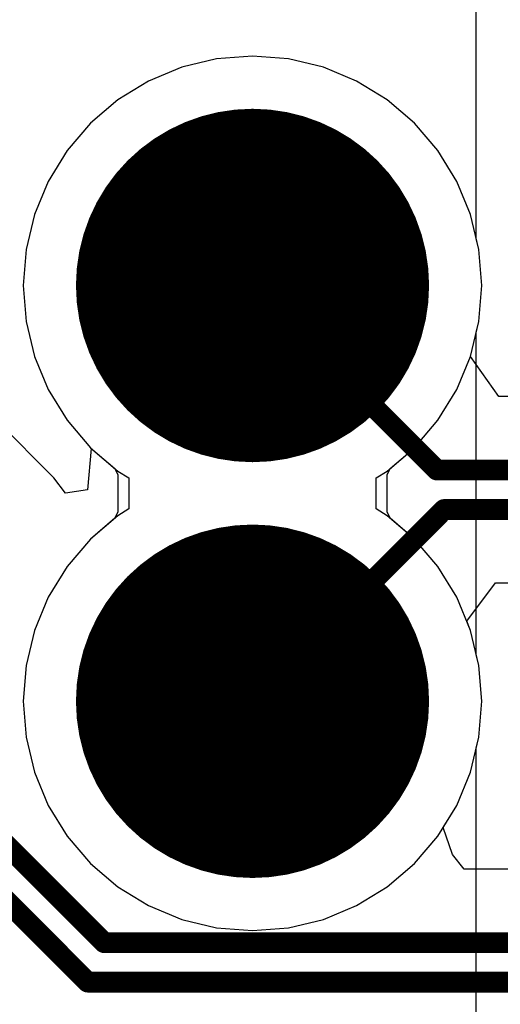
# Model space of a CAD drawing. Header units: millimetres. Extents: x 138 to 555, y 26 to 334.
# Tile 121 of 256: x 175.33 to 177.64, y 135.6 to 140.34. Entities that reach past the tile are written whole.
import ezdxf

# ---------------------------------------------------------------- set-up
doc = ezdxf.new("R2010")
doc.units = ezdxf.units.MM
for name, color, linetype in [('BottomLayer', 5, 'Continuous'), ('BottomSolder', 6, 'Continuous'), ('DrillDrawing', 1, 'Continuous'), ('Mechanical27', 56, 'Continuous'), ('MidLayer1', 16, 'Continuous'), ('MidLayer2', 76, 'Continuous'), ('MidLayer3', 90, 'Continuous'), ('MidLayer4', 156, 'Continuous'), ('MultiLayer', 9, 'Continuous'), ('PadHoleLayer', 156, 'Continuous'), ('TopLayer', 1, 'Continuous'), ('TopSolder', 216, 'Continuous')]:
    doc.layers.add(name, color=color, linetype=linetype)

# ---------------------------------------------------------------- blocks, each defined once
blk = doc.blocks.new('CON_DUAL_USB_TYPE_A_CONEXCON_5600_3081_803')
at = {"layer": 'BottomLayer', "const_width": 0.8}
for points in [[(-1.4, 15.63, 1), (-0.6, 15.63, 1)], [(0.6, 15.63, 1), (1.4, 15.63, 1)]]:
    blk.add_lwpolyline(points, format="xyb", close=True, dxfattribs=at)
at = {"layer": 'BottomSolder', "const_width": 0.85}
for points in [[(-1.425, 15.63, 1), (-0.575, 15.63, 1)], [(0.575, 15.63, 1), (1.425, 15.63, 1)]]:
    blk.add_lwpolyline(points, format="xyb", close=True, dxfattribs=at)
at = {"layer": 'Mechanical27'}
for p, q in [((-1.2072, 16.1272), (-1.112, 16.1748)), ((-1.112, 16.1748), (-0.9215, 16.1748)), ((-0.9215, 16.1748), (-0.8263, 16.1272)), ((-1.2548, 16.0796), (-1.2072, 16.1272)), ((-0.8263, 16.1272), (-0.7787, 16.0796)), ((0.7702, 16.1248), (1.2939, 16.1248)), ((1.2939, 16.1248), (1.0083, 15.7439)), ((-1.3024, 15.9843), (-1.2548, 16.0796)), ((-0.7787, 16.0796), (-0.7311, 15.9843)), ((-1.3024, 15.9367), (-1.3024, 15.9843)), ((-0.7311, 15.9843), (-0.7311, 15.8891)), ((-0.7311, 15.8891), (-0.7787, 15.7939)), ((-0.7787, 15.7939), (-0.8739, 15.6511)), ((1.0083, 15.7439), (1.1511, 15.7439)), ((1.1511, 15.7439), (1.2463, 15.6963)), ((1.2463, 15.6963), (1.2939, 15.6487)), ((-0.8739, 15.6511), (-1.35, 15.175)), ((1.2939, 15.6487), (1.3415, 15.5059)), ((1.3415, 15.5059), (1.3415, 15.4107)), ((1.3415, 15.4107), (1.2939, 15.2678)), ((0.7226, 15.2202), (0.675, 15.3154)), ((1.2939, 15.2678), (1.1987, 15.1726)), ((0.7702, 15.1726), (0.7226, 15.2202)), ((-1.35, 15.175), (-0.6835, 15.175)), ((0.913, 15.125), (0.7702, 15.1726)), ((1.1987, 15.1726), (1.0559, 15.125)), ((1.0559, 15.125), (0.913, 15.125))]:
    blk.add_line(p, q, dxfattribs=at)
for points, const_width in [([(-0.2, 15.63, 1), (-1.8, 15.63, 1)], 0.01), ([(1.8, 15.63, 1), (0.2, 15.63, 1)], 0.01), ([(-1.8025, 15.63, 1), (-1.7975, 15.63, 1)], 0.005), ([(-0.2025, 15.63, 1), (-0.1975, 15.63, 1)], 0.005), ([(0.1975, 15.63, 1), (0.2025, 15.63, 1)], 0.005), ([(1.7975, 15.63, 1), (1.8025, 15.63, 1)], 0.005)]:
    blk.add_lwpolyline(points, format="xyb", close=True, dxfattribs=dict(at, const_width=const_width))
at = {"layer": 'MidLayer1', "const_width": 0.8}
for points in [[(-1.4, 15.63, 1), (-0.6, 15.63, 1)], [(0.6, 15.63, 1), (1.4, 15.63, 1)]]:
    blk.add_lwpolyline(points, format="xyb", close=True, dxfattribs=at)
at = {"layer": 'MidLayer2', "const_width": 0.8}
for points in [[(-1.4, 15.63, 1), (-0.6, 15.63, 1)], [(0.6, 15.63, 1), (1.4, 15.63, 1)]]:
    blk.add_lwpolyline(points, format="xyb", close=True, dxfattribs=at)
at = {"layer": 'MidLayer3', "const_width": 0.8}
for points in [[(-1.4, 15.63, 1), (-0.6, 15.63, 1)], [(0.6, 15.63, 1), (1.4, 15.63, 1)]]:
    blk.add_lwpolyline(points, format="xyb", close=True, dxfattribs=at)
at = {"layer": 'MidLayer4', "const_width": 0.8}
for points in [[(-1.4, 15.63, 1), (-0.6, 15.63, 1)], [(0.6, 15.63, 1), (1.4, 15.63, 1)]]:
    blk.add_lwpolyline(points, format="xyb", close=True, dxfattribs=at)
at = {"layer": 'MultiLayer', "const_width": 0.8}
for points in [[(-1.4, 15.63, 1), (-0.6, 15.63, 1)], [(0.6, 15.63, 1), (1.4, 15.63, 1)]]:
    blk.add_lwpolyline(points, format="xyb", close=True, dxfattribs=at)
at = {"layer": 'PadHoleLayer', "const_width": 0.46}
for points in [[(-1.23, 15.63, 1), (-0.77, 15.63, 1)], [(0.77, 15.63, 1), (1.23, 15.63, 1)]]:
    blk.add_lwpolyline(points, format="xyb", close=True, dxfattribs=at)
at = {"layer": 'TopLayer', "const_width": 0.8}
for points in [[(-1.4, 15.63, 1), (-0.6, 15.63, 1)], [(0.6, 15.63, 1), (1.4, 15.63, 1)]]:
    blk.add_lwpolyline(points, format="xyb", close=True, dxfattribs=at)
at = {"layer": 'TopSolder', "const_width": 0.85}
for points in [[(-1.425, 15.63, 1), (-0.575, 15.63, 1)], [(0.575, 15.63, 1), (1.425, 15.63, 1)]]:
    blk.add_lwpolyline(points, format="xyb", close=True, dxfattribs=at)

msp = doc.modelspace()

# ---------------------------------------------------------------- linework, layer by layer
at = {"layer": 'BottomLayer'}
for p, q in [((176.2778, 140.1472), (176.1095, 140.1068)), ((176.4505, 140.1608), (176.2778, 140.1472)), ((176.6231, 140.1472), (176.4505, 140.1608)), ((176.7914, 140.1068), (176.6231, 140.1472)), ((176.1095, 140.1068), (175.9495, 140.0405)), ((176.9514, 140.0405), (176.7914, 140.1068)), ((175.9495, 140.0405), (175.8019, 139.9501)), ((177.099, 139.9501), (176.9514, 140.0405)), ((175.8019, 139.9501), (175.6702, 139.8376)), ((177.2307, 139.8376), (177.099, 139.9501)), ((175.6702, 139.8376), (175.5578, 139.7059)), ((177.3431, 139.7059), (177.2307, 139.8376)), ((175.5578, 139.7059), (175.4673, 139.5583)), ((177.4336, 139.5583), (177.3431, 139.7059)), ((175.4673, 139.5583), (175.4011, 139.3984)), ((177.4999, 139.3984), (177.4336, 139.5583)), ((175.4011, 139.3984), (175.3606, 139.23)), ((177.5403, 139.23), (177.4999, 139.3984)), ((175.3606, 139.23), (175.3471, 139.0574)), ((177.5539, 139.0574), (177.5403, 139.23)), ((175.3471, 139.0574), (175.3606, 138.8848)), ((177.5403, 138.8848), (177.5539, 139.0574)), ((175.3606, 138.8848), (175.4011, 138.7164)), ((177.4999, 138.7164), (177.5403, 138.8848)), ((175.4011, 138.7164), (175.4673, 138.5565)), ((177.4336, 138.5565), (177.4999, 138.7164)), ((175.4673, 138.5565), (175.5578, 138.4088)), ((177.3431, 138.4088), (177.4336, 138.5565)), ((175.5578, 138.4088), (175.6702, 138.2772)), ((177.2307, 138.2772), (177.3431, 138.4088)), ((175.6702, 138.2772), (175.7883, 138.1763)), ((177.1126, 138.1763), (177.2307, 138.2772)), ((175.7883, 138.1763), (175.8019, 138.1468)), ((177.099, 138.1468), (177.1126, 138.1763)), ((175.8019, 138.1468), (175.8019, 137.968)), ((177.099, 137.968), (177.099, 138.1468)), ((175.8019, 137.968), (175.7883, 137.9385)), ((177.1126, 137.9385), (177.099, 137.968)), ((175.7883, 137.9385), (175.6702, 137.8376)), ((177.2307, 137.8376), (177.1126, 137.9385)), ((175.6702, 137.8376), (175.5578, 137.7059)), ((177.3431, 137.7059), (177.2307, 137.8376)), ((175.5578, 137.7059), (175.4673, 137.5583)), ((177.4336, 137.5583), (177.3431, 137.7059)), ((175.4673, 137.5583), (175.4011, 137.3984)), ((177.4999, 137.3984), (177.4336, 137.5583)), ((175.4011, 137.3984), (175.3606, 137.23)), ((177.5403, 137.23), (177.4999, 137.3984)), ((175.3606, 137.23), (175.3471, 137.0574)), ((177.5539, 137.0574), (177.5403, 137.23)), ((175.3471, 137.0574), (175.3606, 136.8848)), ((177.5403, 136.8848), (177.5539, 137.0574)), ((175.3606, 136.8848), (175.4011, 136.7164)), ((177.4999, 136.7164), (177.5403, 136.8848)), ((175.4011, 136.7164), (175.4673, 136.5565)), ((177.4336, 136.5565), (177.4999, 136.7164)), ((175.4673, 136.5565), (175.5578, 136.4088)), ((177.3431, 136.4088), (177.4336, 136.5565)), ((175.5578, 136.4088), (175.6702, 136.2772)), ((177.2307, 136.2772), (177.3431, 136.4088)), ((175.6702, 136.2772), (175.8019, 136.1647)), ((177.099, 136.1647), (177.2307, 136.2772)), ((175.8019, 136.1647), (175.9495, 136.0743)), ((176.9514, 136.0743), (177.099, 136.1647)), ((175.9495, 136.0743), (176.1095, 136.008)), ((176.7914, 136.008), (176.9514, 136.0743)), ((176.1095, 136.008), (176.2778, 135.9676)), ((176.6231, 135.9676), (176.7914, 136.008)), ((176.2778, 135.9676), (176.4505, 135.954)), ((176.4505, 135.954), (176.6231, 135.9676))]:
    msp.add_line(p, q, dxfattribs=at)
at = {"layer": 'DrillDrawing', "const_width": 0.0508}
for points in [[(176.3235, 139.1844), (176.3235, 139.3114)], [(176.3235, 139.3114), (176.5775, 139.3114)], [(176.5775, 139.1844), (176.5775, 139.3114)], [(176.1965, 138.9304), (176.1965, 139.1844)], [(176.1965, 139.1844), (176.3235, 139.1844)], [(176.3743, 139.1336), (176.3743, 139.2098)], [(176.3743, 139.2098), (176.5267, 139.2098)], [(176.5267, 139.1336), (176.5267, 139.2098)], [(176.5775, 139.1844), (176.7045, 139.1844)], [(176.7045, 138.9304), (176.7045, 139.1844)], [(176.2981, 138.9812), (176.2981, 139.1336)], [(176.2981, 139.1336), (176.3743, 139.1336)], [(176.5267, 139.1336), (176.6029, 139.1336)], [(176.6029, 138.9812), (176.6029, 139.1336)], [(176.2981, 138.9812), (176.3743, 138.9812)], [(176.3743, 138.905), (176.3743, 138.9812)], [(176.5267, 138.9812), (176.6029, 138.9812)], [(176.5267, 138.905), (176.5267, 138.9812)], [(176.1965, 138.9304), (176.3235, 138.9304)], [(176.3235, 138.8034), (176.3235, 138.9304)], [(176.3743, 138.905), (176.5267, 138.905)], [(176.5775, 138.9304), (176.7045, 138.9304)], [(176.5775, 138.8034), (176.5775, 138.9304)], [(176.3235, 138.8034), (176.5775, 138.8034)], [(176.3235, 137.1844), (176.3235, 137.3114)], [(176.3235, 137.3114), (176.5775, 137.3114)], [(176.5775, 137.1844), (176.5775, 137.3114)], [(176.1965, 136.9304), (176.1965, 137.1844)], [(176.1965, 137.1844), (176.3235, 137.1844)], [(176.3743, 137.1336), (176.3743, 137.2098)], [(176.3743, 137.2098), (176.5267, 137.2098)], [(176.5267, 137.1336), (176.5267, 137.2098)], [(176.5775, 137.1844), (176.7045, 137.1844)], [(176.7045, 136.9304), (176.7045, 137.1844)], [(176.2981, 136.9812), (176.2981, 137.1336)], [(176.2981, 137.1336), (176.3743, 137.1336)], [(176.5267, 137.1336), (176.6029, 137.1336)], [(176.6029, 136.9812), (176.6029, 137.1336)], [(176.2981, 136.9812), (176.3743, 136.9812)], [(176.3743, 136.905), (176.3743, 136.9812)], [(176.5267, 136.9812), (176.6029, 136.9812)], [(176.5267, 136.905), (176.5267, 136.9812)], [(176.1965, 136.9304), (176.3235, 136.9304)], [(176.3235, 136.8034), (176.3235, 136.9304)], [(176.3743, 136.905), (176.5267, 136.905)], [(176.5775, 136.9304), (176.7045, 136.9304)], [(176.5775, 136.8034), (176.5775, 136.9304)], [(176.3235, 136.8034), (176.5775, 136.8034)]]:
    msp.add_lwpolyline(points, dxfattribs=at)
at = {"layer": 'DrillDrawing', "const_width": 0.0254}
for points in [[(176.3108, 139.3114, 1), (176.3362, 139.3114, 1)], [(176.3108, 139.3114, 1), (176.3362, 139.3114, 1)], [(176.5648, 139.3114, 1), (176.5902, 139.3114, 1)], [(176.5648, 139.3114, 1), (176.5902, 139.3114, 1)], [(176.1838, 139.1844, 1), (176.2092, 139.1844, 1)], [(176.1838, 139.1844, 1), (176.2092, 139.1844, 1)], [(176.3108, 139.1844, 1), (176.3362, 139.1844, 1)], [(176.3108, 139.1844, 1), (176.3362, 139.1844, 1)], [(176.3616, 139.2098, 1), (176.387, 139.2098, 1)], [(176.3616, 139.2098, 1), (176.387, 139.2098, 1)], [(176.514, 139.2098, 1), (176.5394, 139.2098, 1)], [(176.514, 139.2098, 1), (176.5394, 139.2098, 1)], [(176.5648, 139.1844, 1), (176.5902, 139.1844, 1)], [(176.5648, 139.1844, 1), (176.5902, 139.1844, 1)], [(176.6918, 139.1844, 1), (176.7172, 139.1844, 1)], [(176.6918, 139.1844, 1), (176.7172, 139.1844, 1)], [(176.2854, 139.1336, 1), (176.3108, 139.1336, 1)], [(176.2854, 139.1336, 1), (176.3108, 139.1336, 1)], [(176.3616, 139.1336, 1), (176.387, 139.1336, 1)], [(176.3616, 139.1336, 1), (176.387, 139.1336, 1)], [(176.514, 139.1336, 1), (176.5394, 139.1336, 1)], [(176.514, 139.1336, 1), (176.5394, 139.1336, 1)], [(176.5902, 139.1336, 1), (176.6156, 139.1336, 1)], [(176.5902, 139.1336, 1), (176.6156, 139.1336, 1)], [(176.2854, 138.9812, 1), (176.3108, 138.9812, 1)], [(176.2854, 138.9812, 1), (176.3108, 138.9812, 1)], [(176.3616, 138.9812, 1), (176.387, 138.9812, 1)], [(176.3616, 138.9812, 1), (176.387, 138.9812, 1)], [(176.514, 138.9812, 1), (176.5394, 138.9812, 1)], [(176.514, 138.9812, 1), (176.5394, 138.9812, 1)], [(176.5902, 138.9812, 1), (176.6156, 138.9812, 1)], [(176.5902, 138.9812, 1), (176.6156, 138.9812, 1)], [(176.1838, 138.9304, 1), (176.2092, 138.9304, 1)], [(176.1838, 138.9304, 1), (176.2092, 138.9304, 1)], [(176.3108, 138.9304, 1), (176.3362, 138.9304, 1)], [(176.3108, 138.9304, 1), (176.3362, 138.9304, 1)], [(176.3616, 138.905, 1), (176.387, 138.905, 1)], [(176.3616, 138.905, 1), (176.387, 138.905, 1)], [(176.514, 138.905, 1), (176.5394, 138.905, 1)], [(176.514, 138.905, 1), (176.5394, 138.905, 1)], [(176.5648, 138.9304, 1), (176.5902, 138.9304, 1)], [(176.5648, 138.9304, 1), (176.5902, 138.9304, 1)], [(176.6918, 138.9304, 1), (176.7172, 138.9304, 1)], [(176.6918, 138.9304, 1), (176.7172, 138.9304, 1)], [(176.3108, 138.8034, 1), (176.3362, 138.8034, 1)], [(176.3108, 138.8034, 1), (176.3362, 138.8034, 1)], [(176.5648, 138.8034, 1), (176.5902, 138.8034, 1)], [(176.5648, 138.8034, 1), (176.5902, 138.8034, 1)], [(176.3108, 137.3114, 1), (176.3362, 137.3114, 1)], [(176.3108, 137.3114, 1), (176.3362, 137.3114, 1)], [(176.5648, 137.3114, 1), (176.5902, 137.3114, 1)], [(176.5648, 137.3114, 1), (176.5902, 137.3114, 1)], [(176.1838, 137.1844, 1), (176.2092, 137.1844, 1)], [(176.1838, 137.1844, 1), (176.2092, 137.1844, 1)], [(176.3108, 137.1844, 1), (176.3362, 137.1844, 1)], [(176.3108, 137.1844, 1), (176.3362, 137.1844, 1)], [(176.3616, 137.2098, 1), (176.387, 137.2098, 1)], [(176.3616, 137.2098, 1), (176.387, 137.2098, 1)], [(176.514, 137.2098, 1), (176.5394, 137.2098, 1)], [(176.514, 137.2098, 1), (176.5394, 137.2098, 1)], [(176.5648, 137.1844, 1), (176.5902, 137.1844, 1)], [(176.5648, 137.1844, 1), (176.5902, 137.1844, 1)], [(176.6918, 137.1844, 1), (176.7172, 137.1844, 1)], [(176.6918, 137.1844, 1), (176.7172, 137.1844, 1)], [(176.2854, 137.1336, 1), (176.3108, 137.1336, 1)], [(176.2854, 137.1336, 1), (176.3108, 137.1336, 1)], [(176.3616, 137.1336, 1), (176.387, 137.1336, 1)], [(176.3616, 137.1336, 1), (176.387, 137.1336, 1)], [(176.514, 137.1336, 1), (176.5394, 137.1336, 1)], [(176.514, 137.1336, 1), (176.5394, 137.1336, 1)], [(176.5902, 137.1336, 1), (176.6156, 137.1336, 1)], [(176.5902, 137.1336, 1), (176.6156, 137.1336, 1)], [(176.2854, 136.9812, 1), (176.3108, 136.9812, 1)], [(176.2854, 136.9812, 1), (176.3108, 136.9812, 1)], [(176.3616, 136.9812, 1), (176.387, 136.9812, 1)], [(176.3616, 136.9812, 1), (176.387, 136.9812, 1)], [(176.514, 136.9812, 1), (176.5394, 136.9812, 1)], [(176.514, 136.9812, 1), (176.5394, 136.9812, 1)], [(176.5902, 136.9812, 1), (176.6156, 136.9812, 1)], [(176.5902, 136.9812, 1), (176.6156, 136.9812, 1)], [(176.1838, 136.9304, 1), (176.2092, 136.9304, 1)], [(176.1838, 136.9304, 1), (176.2092, 136.9304, 1)], [(176.3108, 136.9304, 1), (176.3362, 136.9304, 1)], [(176.3108, 136.9304, 1), (176.3362, 136.9304, 1)], [(176.3616, 136.905, 1), (176.387, 136.905, 1)], [(176.3616, 136.905, 1), (176.387, 136.905, 1)], [(176.514, 136.905, 1), (176.5394, 136.905, 1)], [(176.514, 136.905, 1), (176.5394, 136.905, 1)], [(176.5648, 136.9304, 1), (176.5902, 136.9304, 1)], [(176.5648, 136.9304, 1), (176.5902, 136.9304, 1)], [(176.6918, 136.9304, 1), (176.7172, 136.9304, 1)], [(176.6918, 136.9304, 1), (176.7172, 136.9304, 1)], [(176.3108, 136.8034, 1), (176.3362, 136.8034, 1)], [(176.3108, 136.8034, 1), (176.3362, 136.8034, 1)], [(176.5648, 136.8034, 1), (176.5902, 136.8034, 1)], [(176.5648, 136.8034, 1), (176.5902, 136.8034, 1)]]:
    msp.add_lwpolyline(points, format="xyb", close=True, dxfattribs=at)
at = {"layer": 'MidLayer1'}
for p, q in [((177.5277, 139.2823), (177.5277, 142.6566)), ((177.5403, 139.23), (177.5277, 139.2823)), ((177.5539, 139.0574), (177.5403, 139.23)), ((177.5403, 138.8848), (177.5539, 139.0574)), ((177.5277, 138.8325), (177.5403, 138.8848)), ((177.5277, 137.2823), (177.5277, 138.8325)), ((177.5403, 137.23), (177.5277, 137.2823)), ((177.5539, 137.0574), (177.5403, 137.23)), ((177.5403, 136.8848), (177.5539, 137.0574)), ((177.5277, 136.8325), (177.5403, 136.8848)), ((177.5277, 134.06), (177.5277, 136.8325))]:
    msp.add_line(p, q, dxfattribs=at)
at = {"layer": 'MidLayer2'}
for p, q in [((176.2778, 140.1472), (176.1095, 140.1068)), ((176.4505, 140.1608), (176.2778, 140.1472)), ((176.6231, 140.1472), (176.4505, 140.1608)), ((176.7914, 140.1068), (176.6231, 140.1472)), ((176.1095, 140.1068), (175.9495, 140.0405)), ((176.9514, 140.0405), (176.7914, 140.1068)), ((175.9495, 140.0405), (175.8019, 139.9501)), ((177.099, 139.9501), (176.9514, 140.0405)), ((175.8019, 139.9501), (175.6702, 139.8376)), ((177.2307, 139.8376), (177.099, 139.9501)), ((175.6702, 139.8376), (175.5578, 139.7059)), ((177.3431, 139.7059), (177.2307, 139.8376)), ((175.5578, 139.7059), (175.4673, 139.5583)), ((177.4336, 139.5583), (177.3431, 139.7059)), ((175.4673, 139.5583), (175.4011, 139.3984)), ((177.4999, 139.3984), (177.4336, 139.5583)), ((175.4011, 139.3984), (175.3606, 139.23)), ((177.5403, 139.23), (177.4999, 139.3984)), ((175.3606, 139.23), (175.3471, 139.0574)), ((177.5539, 139.0574), (177.5403, 139.23)), ((175.3471, 139.0574), (175.3606, 138.8848)), ((177.5403, 138.8848), (177.5539, 139.0574)), ((175.3606, 138.8848), (175.4011, 138.7164)), ((177.4999, 138.7164), (177.5403, 138.8848)), ((175.4011, 138.7164), (175.4673, 138.5565)), ((177.4336, 138.5565), (177.4999, 138.7164)), ((175.4673, 138.5565), (175.5578, 138.4088)), ((177.3431, 138.4088), (177.4336, 138.5565)), ((175.5578, 138.4088), (175.6702, 138.2772)), ((177.2307, 138.2772), (177.3431, 138.4088)), ((175.6702, 138.2772), (175.7883, 138.1763)), ((177.1126, 138.1763), (177.2307, 138.2772)), ((175.7883, 138.1763), (175.8019, 138.1468)), ((177.099, 138.1468), (177.1126, 138.1763)), ((175.8019, 138.1468), (175.8019, 137.968)), ((177.099, 137.968), (177.099, 138.1468)), ((175.8019, 137.968), (175.7883, 137.9385)), ((177.1126, 137.9385), (177.099, 137.968)), ((175.7883, 137.9385), (175.6702, 137.8376)), ((177.2307, 137.8376), (177.1126, 137.9385)), ((175.6702, 137.8376), (175.5578, 137.7059)), ((177.3431, 137.7059), (177.2307, 137.8376)), ((175.5578, 137.7059), (175.4673, 137.5583)), ((177.4336, 137.5583), (177.3431, 137.7059)), ((175.4673, 137.5583), (175.4011, 137.3984)), ((177.4999, 137.3984), (177.4336, 137.5583)), ((175.4011, 137.3984), (175.3606, 137.23)), ((177.5403, 137.23), (177.4999, 137.3984)), ((175.3606, 137.23), (175.3471, 137.0574)), ((177.5539, 137.0574), (177.5403, 137.23)), ((175.3471, 137.0574), (175.3606, 136.8848)), ((177.5403, 136.8848), (177.5539, 137.0574)), ((175.3606, 136.8848), (175.4011, 136.7164)), ((177.4999, 136.7164), (177.5403, 136.8848)), ((175.4011, 136.7164), (175.4673, 136.5565)), ((177.4336, 136.5565), (177.4999, 136.7164)), ((175.4673, 136.5565), (175.5578, 136.4088)), ((177.3431, 136.4088), (177.4336, 136.5565)), ((175.5578, 136.4088), (175.6702, 136.2772)), ((177.2307, 136.2772), (177.3431, 136.4088)), ((175.6702, 136.2772), (175.8019, 136.1647)), ((177.099, 136.1647), (177.2307, 136.2772)), ((175.8019, 136.1647), (175.9495, 136.0743)), ((176.9514, 136.0743), (177.099, 136.1647)), ((175.9495, 136.0743), (176.1095, 136.008)), ((176.7914, 136.008), (176.9514, 136.0743)), ((176.1095, 136.008), (176.2778, 135.9676)), ((176.6231, 135.9676), (176.7914, 136.008)), ((176.2778, 135.9676), (176.4505, 135.954)), ((176.4505, 135.954), (176.6231, 135.9676))]:
    msp.add_line(p, q, dxfattribs=at)
at = {"layer": 'MidLayer3'}
for p, q in [((176.2778, 140.1472), (176.1095, 140.1068)), ((176.4505, 140.1608), (176.2778, 140.1472)), ((176.6231, 140.1472), (176.4505, 140.1608)), ((176.7914, 140.1068), (176.6231, 140.1472)), ((176.1095, 140.1068), (175.9495, 140.0405)), ((176.9514, 140.0405), (176.7914, 140.1068)), ((175.9495, 140.0405), (175.8019, 139.9501)), ((177.099, 139.9501), (176.9514, 140.0405)), ((175.8019, 139.9501), (175.6702, 139.8376)), ((177.2307, 139.8376), (177.099, 139.9501)), ((175.6702, 139.8376), (175.5578, 139.7059)), ((177.3431, 139.7059), (177.2307, 139.8376)), ((175.5578, 139.7059), (175.4673, 139.5583)), ((177.4336, 139.5583), (177.3431, 139.7059)), ((175.4673, 139.5583), (175.4011, 139.3984)), ((177.4999, 139.3984), (177.4336, 139.5583)), ((175.4011, 139.3984), (175.3606, 139.23)), ((177.5403, 139.23), (177.4999, 139.3984)), ((175.3606, 139.23), (175.3471, 139.0574)), ((177.5539, 139.0574), (177.5403, 139.23)), ((175.3471, 139.0574), (175.3606, 138.8848)), ((177.5403, 138.8848), (177.5539, 139.0574)), ((175.3606, 138.8848), (175.4011, 138.7164)), ((177.4999, 138.7164), (177.5403, 138.8848)), ((175.4011, 138.7164), (175.4673, 138.5565)), ((177.4336, 138.5565), (177.4999, 138.7164)), ((175.4673, 138.5565), (175.5578, 138.4088)), ((177.3431, 138.4088), (177.4336, 138.5565)), ((175.5578, 138.4088), (175.6702, 138.2772)), ((177.2307, 138.2772), (177.3431, 138.4088)), ((175.6702, 138.2772), (175.8019, 138.1647)), ((177.099, 138.1647), (177.2307, 138.2772)), ((175.8019, 138.1647), (175.8555, 138.1319)), ((177.0454, 138.1319), (177.099, 138.1647)), ((175.8555, 138.1319), (175.8555, 137.9829)), ((177.0454, 137.9829), (177.0454, 138.1319)), ((175.8555, 137.9829), (175.8019, 137.9501)), ((177.099, 137.9501), (177.0454, 137.9829)), ((175.8019, 137.9501), (175.6702, 137.8376)), ((177.2307, 137.8376), (177.099, 137.9501)), ((175.6702, 137.8376), (175.5578, 137.7059)), ((177.3431, 137.7059), (177.2307, 137.8376)), ((175.5578, 137.7059), (175.4673, 137.5583)), ((177.4336, 137.5583), (177.3431, 137.7059)), ((175.4673, 137.5583), (175.4011, 137.3984)), ((177.4999, 137.3984), (177.4336, 137.5583)), ((175.4011, 137.3984), (175.3606, 137.23)), ((177.5403, 137.23), (177.4999, 137.3984)), ((175.3606, 137.23), (175.3471, 137.0574)), ((177.5539, 137.0574), (177.5403, 137.23)), ((175.3471, 137.0574), (175.3606, 136.8848)), ((177.5403, 136.8848), (177.5539, 137.0574)), ((175.3606, 136.8848), (175.4011, 136.7164)), ((177.4999, 136.7164), (177.5403, 136.8848)), ((175.4011, 136.7164), (175.4673, 136.5565)), ((177.4336, 136.5565), (177.4999, 136.7164)), ((175.4673, 136.5565), (175.5578, 136.4088)), ((177.3431, 136.4088), (177.4336, 136.5565)), ((175.5578, 136.4088), (175.6702, 136.2772)), ((177.2307, 136.2772), (177.3431, 136.4088)), ((175.6702, 136.2772), (175.8019, 136.1647)), ((177.099, 136.1647), (177.2307, 136.2772)), ((175.8019, 136.1647), (175.9495, 136.0743)), ((176.9514, 136.0743), (177.099, 136.1647)), ((175.9495, 136.0743), (176.1095, 136.008)), ((176.7914, 136.008), (176.9514, 136.0743)), ((176.1095, 136.008), (176.2778, 135.9676)), ((176.6231, 135.9676), (176.7914, 136.008)), ((176.2778, 135.9676), (176.4505, 135.954)), ((176.4505, 135.954), (176.6231, 135.9676))]:
    msp.add_line(p, q, dxfattribs=at)
at = {"layer": 'MidLayer4'}
for p, q in [((176.2778, 140.1472), (176.1095, 140.1068)), ((176.4505, 140.1608), (176.2778, 140.1472)), ((176.6231, 140.1472), (176.4505, 140.1608)), ((176.7914, 140.1068), (176.6231, 140.1472)), ((176.1095, 140.1068), (175.9495, 140.0405)), ((176.9514, 140.0405), (176.7914, 140.1068)), ((175.9495, 140.0405), (175.8019, 139.9501)), ((177.099, 139.9501), (176.9514, 140.0405)), ((175.8019, 139.9501), (175.6702, 139.8376)), ((177.2307, 139.8376), (177.099, 139.9501)), ((175.6702, 139.8376), (175.5578, 139.7059)), ((177.3431, 139.7059), (177.2307, 139.8376)), ((175.5578, 139.7059), (175.4673, 139.5583)), ((177.4336, 139.5583), (177.3431, 139.7059)), ((175.4673, 139.5583), (175.4011, 139.3984)), ((177.4999, 139.3984), (177.4336, 139.5583)), ((175.4011, 139.3984), (175.3606, 139.23)), ((177.5403, 139.23), (177.4999, 139.3984)), ((175.3606, 139.23), (175.3471, 139.0574)), ((177.5539, 139.0574), (177.5403, 139.23)), ((175.3471, 139.0574), (175.3606, 138.8848)), ((177.5403, 138.8848), (177.5539, 139.0574)), ((175.3606, 138.8848), (175.4011, 138.7164)), ((177.4999, 138.7164), (177.5403, 138.8848)), ((175.4011, 138.7164), (175.4673, 138.5565)), ((177.4336, 138.5565), (177.4999, 138.7164)), ((175.4673, 138.5565), (175.5578, 138.4088)), ((177.3431, 138.4088), (177.4336, 138.5565)), ((175.5578, 138.4088), (175.6702, 138.2772)), ((177.2307, 138.2772), (177.3431, 138.4088)), ((175.6702, 138.2772), (175.8019, 138.1647)), ((177.099, 138.1647), (177.2307, 138.2772)), ((175.8019, 138.1647), (175.8555, 138.1319)), ((177.0454, 138.1319), (177.099, 138.1647)), ((175.8555, 138.1319), (175.8555, 137.9829)), ((177.0454, 137.9829), (177.0454, 138.1319)), ((175.8555, 137.9829), (175.8019, 137.9501)), ((177.099, 137.9501), (177.0454, 137.9829)), ((175.8019, 137.9501), (175.6702, 137.8376)), ((177.2307, 137.8376), (177.099, 137.9501)), ((175.6702, 137.8376), (175.5578, 137.7059)), ((177.3431, 137.7059), (177.2307, 137.8376)), ((175.5578, 137.7059), (175.4673, 137.5583)), ((177.4336, 137.5583), (177.3431, 137.7059)), ((175.4673, 137.5583), (175.4011, 137.3984)), ((177.4999, 137.3984), (177.4336, 137.5583)), ((175.4011, 137.3984), (175.3606, 137.23)), ((177.5403, 137.23), (177.4999, 137.3984)), ((175.3606, 137.23), (175.3471, 137.0574)), ((177.5539, 137.0574), (177.5403, 137.23)), ((175.3471, 137.0574), (175.3606, 136.8848)), ((177.5403, 136.8848), (177.5539, 137.0574)), ((175.3606, 136.8848), (175.4011, 136.7164)), ((177.4999, 136.7164), (177.5403, 136.8848)), ((175.4011, 136.7164), (175.4673, 136.5565)), ((177.4336, 136.5565), (177.4999, 136.7164)), ((175.4673, 136.5565), (175.5578, 136.4088)), ((177.3431, 136.4088), (177.4336, 136.5565)), ((175.5578, 136.4088), (175.6702, 136.2772)), ((177.2307, 136.2772), (177.3431, 136.4088)), ((175.6702, 136.2772), (175.8019, 136.1647)), ((177.099, 136.1647), (177.2307, 136.2772)), ((175.8019, 136.1647), (175.9495, 136.0743)), ((176.9514, 136.0743), (177.099, 136.1647)), ((175.9495, 136.0743), (176.1095, 136.008)), ((176.7914, 136.008), (176.9514, 136.0743)), ((176.1095, 136.008), (176.2778, 135.9676)), ((176.6231, 135.9676), (176.7914, 136.008)), ((176.2778, 135.9676), (176.4505, 135.954)), ((176.4505, 135.954), (176.6231, 135.9676))]:
    msp.add_line(p, q, dxfattribs=at)
at = {"layer": 'TopLayer'}
for p, q in [((176.2778, 140.1472), (176.1095, 140.1068)), ((176.4505, 140.1608), (176.2778, 140.1472)), ((176.6231, 140.1472), (176.4505, 140.1608)), ((176.7914, 140.1068), (176.6231, 140.1472)), ((176.1095, 140.1068), (175.9495, 140.0405)), ((176.9514, 140.0405), (176.7914, 140.1068)), ((175.9495, 140.0405), (175.8019, 139.9501)), ((177.099, 139.9501), (176.9514, 140.0405)), ((175.8019, 139.9501), (175.6702, 139.8376)), ((177.2307, 139.8376), (177.099, 139.9501)), ((175.6702, 139.8376), (175.5578, 139.7059)), ((177.3431, 139.7059), (177.2307, 139.8376)), ((175.5578, 139.7059), (175.4673, 139.5583)), ((177.4336, 139.5583), (177.3431, 139.7059)), ((175.4673, 139.5583), (175.4011, 139.3984)), ((177.4999, 139.3984), (177.4336, 139.5583)), ((175.4011, 139.3984), (175.3606, 139.23)), ((177.5403, 139.23), (177.4999, 139.3984)), ((175.3606, 139.23), (175.3471, 139.0574)), ((177.5539, 139.0574), (177.5403, 139.23)), ((175.3471, 139.0574), (175.3606, 138.8848)), ((177.5403, 138.8848), (177.5539, 139.0574)), ((175.3606, 138.8848), (175.4011, 138.7164)), ((177.4999, 138.7164), (177.5403, 138.8848)), ((175.4011, 138.7164), (175.4673, 138.5565)), ((177.6361, 138.5227), (177.4999, 138.7164)), ((175.4673, 138.5565), (175.5578, 138.4088)), ((177.8753, 138.5227), (177.6361, 138.5227)), ((175.4948, 138.1316), (175.2199, 138.4066)), ((175.5578, 138.4088), (175.6702, 138.2772)), ((175.6745, 138.2735), (175.6566, 138.074)), ((175.6702, 138.2772), (175.6745, 138.2735)), ((175.4949, 138.1316), (175.4948, 138.1316)), ((175.551, 138.0585), (175.4949, 138.1316)), ((175.6566, 138.074), (175.551, 138.0585)), ((177.4817, 137.4421), (177.6195, 137.6267)), ((177.6195, 137.6267), (178.1418, 137.6267)), ((177.4999, 137.3984), (177.4817, 137.4421)), ((177.5403, 137.23), (177.4999, 137.3984)), ((177.5539, 137.0574), (177.5403, 137.23)), ((177.5403, 136.8848), (177.5539, 137.0574)), ((177.4999, 136.7164), (177.5403, 136.8848)), ((177.4336, 136.5565), (177.4999, 136.7164)), ((177.368, 136.4495), (177.4336, 136.5565)), ((177.413, 136.321), (177.368, 136.4495)), ((177.47, 136.2495), (177.413, 136.321)), ((177.8337, 136.2495), (177.47, 136.2495))]:
    msp.add_line(p, q, dxfattribs=at)
at = {"layer": 'TopLayer', "const_width": 0.1}
for points in [[(176.4505, 139.0574), (177.3382, 138.1697)], [(177.3382, 138.1697), (178.0631, 138.1697)], [(176.4505, 137.0574), (177.3727, 137.9797)], [(177.3727, 137.9797), (178.1418, 137.9797)], [(175.2452, 136.3872), (175.736, 135.8964)], [(175.1039, 136.2599), (175.6573, 135.7064)], [(175.736, 135.8964), (177.8337, 135.8964)], [(175.6573, 135.7064), (177.755, 135.7064)]]:
    msp.add_lwpolyline(points, dxfattribs=at)
at = {"layer": 'TopLayer', "const_width": 0.05}
for points in [[(176.4255, 139.0574, 1), (176.4755, 139.0574, 1)], [(177.3132, 138.1697, 1), (177.3632, 138.1697, 1)], [(177.3132, 138.1697, 1), (177.3632, 138.1697, 1)], [(177.3477, 137.9797, 1), (177.3977, 137.9797, 1)], [(177.3477, 137.9797, 1), (177.3977, 137.9797, 1)], [(176.4255, 137.0574, 1), (176.4755, 137.0574, 1)], [(175.711, 135.8964, 1), (175.761, 135.8964, 1)], [(175.711, 135.8964, 1), (175.761, 135.8964, 1)], [(175.6323, 135.7064, 1), (175.6823, 135.7064, 1)], [(175.6323, 135.7064, 1), (175.6823, 135.7064, 1)]]:
    msp.add_lwpolyline(points, format="xyb", close=True, dxfattribs=at)

# ---------------------------------------------------------------- block references
at = {"rotation": 270}
msp.add_blockref('CON_DUAL_USB_TYPE_A_CONEXCON_5600_3081_803', (160.8205, 138.0574), dxfattribs=at)

doc.saveas('drawing.dxf')
